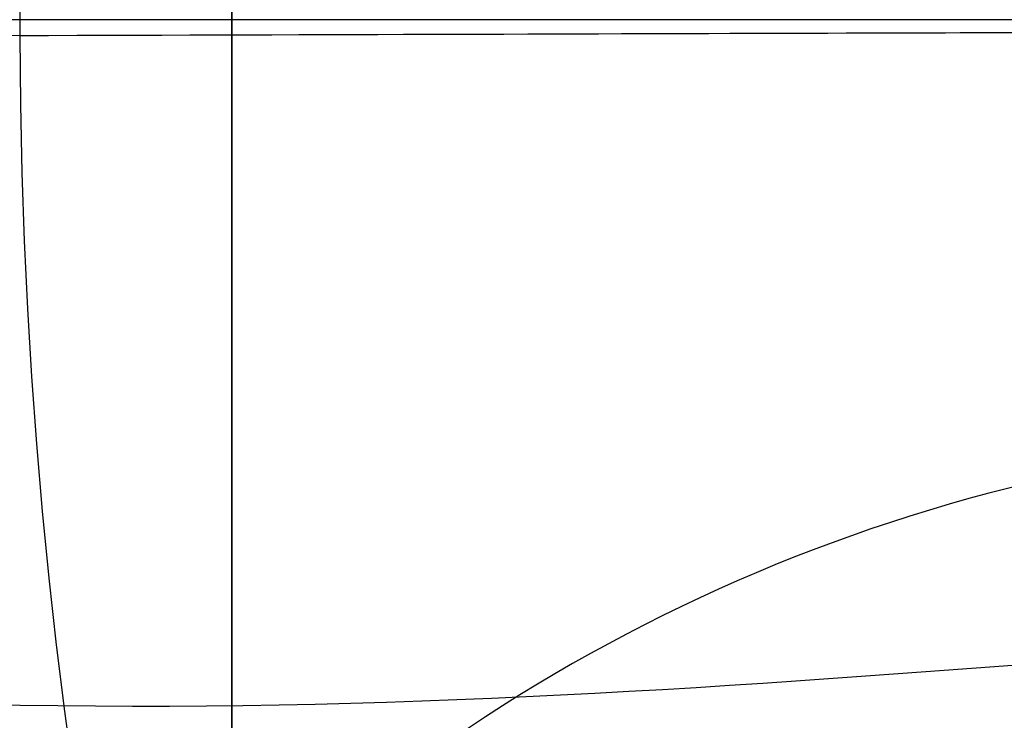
# Model space of a CAD drawing. Header units: millimetres. Extents: x -273 to 273, y -262 to 262.
# Tile 133 of 256: x -0.95 to -0.774, y -0.125 to 0. Entities that reach past the tile are written whole.
import ezdxf

# ---------------------------------------------------------------- set-up
doc = ezdxf.new("R2010")
doc.units = ezdxf.units.MM
doc.header["$MEASUREMENT"] = 0
doc.layers.add('Default', color=7, linetype='Continuous', true_color=0x000000)

# ---------------------------------------------------------------- blocks, each defined once
blk = doc.blocks.new('Block 01')
at = {"layer": 'Default', "color": 9, "true_color": 0xbfbfbf}
for points, knots in [([(-0.911993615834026, 1.174451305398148, 779.1962713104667), (-0.9119936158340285, 1.492886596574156, 768.9289814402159), (-0.9119936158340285, 1.820110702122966, 758.6619688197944), (-0.9119936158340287, 2.374785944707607, 741.7204278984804), (-0.9119936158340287, 2.597038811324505, 735.0457329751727), (-0.9119936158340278, 2.89189229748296, 726.3256905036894), (-0.9119936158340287, 2.961368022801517, 724.2802429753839), (-0.911993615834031, 3.16209042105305, 718.3958735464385), (-0.9119936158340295, 3.294091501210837, 714.5569755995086), (-0.911993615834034, 3.489170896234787, 708.9190809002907), (-0.911993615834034, 3.551600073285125, 707.1200660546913), (-0.9119936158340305, 3.76720525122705, 700.9210878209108), (-0.9119936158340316, 3.92115370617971, 696.5211448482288), (-0.9119936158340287, 4.162321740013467, 689.632839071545), (-0.9119936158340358, 4.249461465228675, 687.1444859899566), (-0.9119936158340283, 4.455211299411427, 681.2538729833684), (-0.9119936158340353, 4.57366242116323, 677.851601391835), (-0.911993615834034, 4.72692818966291, 673.3977936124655), (-0.9119936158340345, 4.762973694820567, 672.3463241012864), (-0.9119936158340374, 4.866620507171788, 669.3079617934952), (-0.9119936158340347, 4.93377514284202, 667.3210461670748), (-0.911993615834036, 5.031179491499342, 664.3960803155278), (-0.9119936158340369, 5.062193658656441, 663.4580676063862), (-0.9119936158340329, 5.1509889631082, 660.7487178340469), (-0.9119936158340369, 5.208084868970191, 658.9773482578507), (-0.9119936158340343, 5.290086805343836, 656.3701357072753), (-0.9119936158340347, 5.316063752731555, 655.5343420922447), (-0.9119936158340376, 5.39001494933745, 653.1208759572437), (-0.911993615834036, 5.437061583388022, 651.5431619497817), (-0.9119936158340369, 5.50368430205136, 649.221161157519), (-0.9119936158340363, 5.524639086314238, 648.4769338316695), (-0.9119936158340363, 5.583810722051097, 646.3279756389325), (-0.9119936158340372, 5.620856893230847, 644.923195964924), (-0.9119936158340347, 5.672188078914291, 642.855620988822), (-0.9119936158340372, 5.688155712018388, 642.1928921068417), (-0.9119936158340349, 5.732667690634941, 640.2788206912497), (-0.9119936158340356, 5.759800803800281, 639.0274248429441), (-0.9119936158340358, 5.795993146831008, 637.1852486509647), (-0.9119936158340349, 5.807029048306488, 636.5945367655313), (-0.9119936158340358, 5.845081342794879, 634.4308940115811), (-0.9119936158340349, 5.868228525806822, 632.8578354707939), (-0.9119936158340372, 5.895089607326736, 630.347309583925), (-0.9119936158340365, 5.902864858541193, 629.4099498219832), (-0.9119936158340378, 5.916953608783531, 626.7761057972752), (-0.9119936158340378, 5.917099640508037, 625.0794828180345), (-0.9119936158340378, 5.898611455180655, 622.612757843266), (-0.9119936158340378, 5.890164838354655, 621.842746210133), (-0.9119936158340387, 5.857404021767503, 619.6643214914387), (-0.9119936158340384, 5.825771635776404, 618.2558966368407), (-0.9119936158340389, 5.759504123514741, 616.2001587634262), (-0.9119936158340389, 5.735707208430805, 615.5526534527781), (-0.9119936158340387, 5.658376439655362, 613.7022987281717), (-0.9119936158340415, 5.596805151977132, 612.4996783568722), (-0.9119936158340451, 5.486780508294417, 610.7350559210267), (-0.9119936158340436, 5.448770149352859, 610.1725013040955), (-0.9119936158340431, 5.329822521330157, 608.5447912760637), (-0.9119936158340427, 5.240821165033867, 607.4801711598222), (-0.9119936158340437, 5.091999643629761, 605.9084780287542), (-0.9119936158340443, 5.041227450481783, 605.4005573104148), (-0.911993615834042, 4.884592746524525, 603.9117420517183), (-0.9119936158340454, 4.771454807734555, 602.9316276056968), (-0.911993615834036, 4.589513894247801, 601.4759070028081), (-0.9119936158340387, 4.527750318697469, 600.9993539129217), (-0.9119936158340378, 4.338534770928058, 599.5867161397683), (-0.9119936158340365, 4.205237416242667, 598.6514774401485), (-0.91199361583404, 3.996269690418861, 597.2554963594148), (-0.9119936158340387, 3.925547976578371, 596.7939139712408), (-0.9119936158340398, 3.709981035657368, 595.4152493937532), (-0.9119936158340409, 3.560957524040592, 594.4988948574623), (-0.911993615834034, 3.331312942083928, 593.1269882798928), (-0.9119936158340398, 3.253872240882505, 592.6708113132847), (-0.9119936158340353, 2.940996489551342, 590.8496583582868), (-0.9119936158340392, 2.69838485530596, 589.4860923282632), (-0.9119936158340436, 2.287010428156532, 587.2168322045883), (-0.911993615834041, 2.120698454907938, 586.3105700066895), (-0.9119936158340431, 1.619226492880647, 583.5938846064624), (-0.9119936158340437, 1.281285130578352, 581.7841854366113), (-0.9119936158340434, 0.7796433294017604, 579.0681718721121), (-0.9119936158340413, 0.6132270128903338, 578.1621333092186), (-0.9119936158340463, 0.1179122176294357, 575.4365306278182), (-0.9119936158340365, -0.2057423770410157, 573.6161620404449), (-0.9119936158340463, -0.6733937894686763, 570.8768504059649), (-0.9119936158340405, -0.8267712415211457, 569.9593601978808), (-0.911993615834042, -1.278800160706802, 567.1861831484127), (-0.9119936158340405, -1.56587443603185, 565.3286947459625), (-0.9119936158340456, -1.970381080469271, 562.525607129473), (-0.9119936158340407, -2.101686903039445, 561.5819373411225), (-0.9119936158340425, -2.485289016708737, 558.713283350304), (-0.9119936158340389, -2.72166445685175, 556.7861895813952), (-0.911993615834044, -3.046349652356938, 553.869712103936), (-0.9119936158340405, -3.150606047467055, 552.8820981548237), (-0.9119936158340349, -3.452441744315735, 549.8611813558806), (-0.9119936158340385, -3.63215064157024, 547.8260456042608), (-0.9119936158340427, -3.872576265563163, 544.7373753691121), (-0.9119936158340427, -3.948823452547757, 543.6850949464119), (-0.9119936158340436, -4.167429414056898, 540.4466592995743), (-0.911993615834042, -4.292664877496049, 538.2592411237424), (-0.911993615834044, -4.456377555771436, 534.9305893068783), (-0.911993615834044, -4.50767494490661, 533.790063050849), (-0.9119936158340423, -4.653769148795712, 530.2606409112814), (-0.9119936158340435, -4.734915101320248, 527.8710314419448), (-0.9119936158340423, -4.841270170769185, 524.2260686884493), (-0.9119936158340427, -4.874705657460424, 522.971050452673), (-0.9119936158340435, -4.954379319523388, 519.7506040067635), (-0.9119936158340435, -4.997178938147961, 517.785042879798), (-0.9119936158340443, -5.049892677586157, 515.140949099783), (-0.9119936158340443, -5.0629797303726, 514.4625377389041), (-0.9119936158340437, -5.101831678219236, 512.3911470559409), (-0.911993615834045, -5.12643570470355, 510.998124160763), (-0.9119936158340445, -5.16215651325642, 508.8901081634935), (-0.9119936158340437, -5.174006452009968, 508.1751452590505), (-0.9119936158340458, -5.209548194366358, 505.9926824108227), (-0.9119936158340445, -5.232582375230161, 504.5251555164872), (-0.9119936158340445, -5.266747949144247, 502.3048512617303), (-0.9119936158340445, -5.27821053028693, 501.5520923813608), (-0.9119936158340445, -5.31295063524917, 499.2555378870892), (-0.911993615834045, -5.335990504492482, 497.7117270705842), (-0.9119936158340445, -5.37083300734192, 495.3768162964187), (-0.9119936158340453, -5.382635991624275, 494.5857260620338), (-0.9119936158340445, -5.418711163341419, 492.1741849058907), (-0.9119936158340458, -5.443086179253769, 490.5537276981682), (-0.9119936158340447, -5.480473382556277, 488.1040194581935), (-0.9119936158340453, -5.493221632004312, 487.274771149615), (-0.9119936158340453, -5.532394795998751, 484.7494737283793), (-0.9119936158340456, -5.559188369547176, 483.05342551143), (-0.9119936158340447, -5.600623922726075, 480.4908564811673), (-0.9119936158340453, -5.61479925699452, 479.6243325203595), (-0.9119936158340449, -5.658458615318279, 476.9886369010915), (-0.9119936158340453, -5.68850820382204, 475.2194721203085), (-0.9119936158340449, -5.73513144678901, 472.5481081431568), (-0.9119936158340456, -5.751092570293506, 471.6459008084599), (-0.9119936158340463, -5.800251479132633, 468.9052952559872), (-0.9119936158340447, -5.834148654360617, 467.0669088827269), (-0.9119936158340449, -5.886734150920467, 464.2929469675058), (-0.9119936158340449, -5.904716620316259, 463.357359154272), (-0.9119936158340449, -5.960013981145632, 460.5194645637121), (-0.9119936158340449, -5.998104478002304, 458.617173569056), (-0.9119936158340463, -6.057061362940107, 455.7489439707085), (-0.9119936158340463, -6.07717757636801, 454.7829899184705), (-0.9119936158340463, -6.138878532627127, 451.8575620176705), (-0.9119936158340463, -6.181262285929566, 449.898106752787), (-0.911993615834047, -6.246633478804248, 446.9460749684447), (-0.911993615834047, -6.268872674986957, 445.9534809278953), (-0.9119936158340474, -6.336869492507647, 442.9524122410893), (-0.911993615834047, -6.383400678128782, 440.9439577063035), (-0.9119936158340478, -6.454861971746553, 437.9207263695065), (-0.9119936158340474, -6.479090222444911, 436.9059312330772), (-0.911993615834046, -6.552903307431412, 433.8432529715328), (-0.9119936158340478, -6.603190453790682, 431.7953901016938), (-0.9119936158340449, -6.680049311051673, 428.7157011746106), (-0.9119936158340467, -6.706009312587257, 427.6838573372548), (-0.9119936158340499, -6.811226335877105, 423.5326923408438), (-0.9119936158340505, -6.892049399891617, 420.4134216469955), (-0.9119936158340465, -7.029219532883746, 415.201948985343), (-0.9119936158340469, -7.084865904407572, 413.109724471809), (-0.9119936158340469, -7.225087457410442, 407.8749950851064), (-0.9119936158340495, -7.31016228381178, 404.7325100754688), (-0.9119936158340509, -7.424022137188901, 400.5442496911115), (-0.9119936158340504, -7.45249207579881, 399.498454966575), (-0.911993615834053, -7.537785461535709, 396.3675184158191), (-0.9119936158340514, -7.594668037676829, 394.282382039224), (-0.9119936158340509, -7.679757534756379, 391.1591057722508), (-0.9119936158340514, -7.708021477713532, 390.1209634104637), (-0.9119936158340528, -7.792382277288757, 387.0181774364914), (-0.911993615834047, -7.848367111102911, 384.9535345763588), (-0.9119936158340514, -7.931702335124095, 381.863418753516), (-0.9119936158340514, -7.959282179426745, 380.8379478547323), (-0.9119936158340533, -8.041306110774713, 377.7776060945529), (-0.9119936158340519, -8.09547247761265, 375.7427316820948), (-0.9119936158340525, -8.175690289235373, 372.6993076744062), (-0.9119936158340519, -8.202142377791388, 371.6907642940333), (-0.9119936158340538, -8.280530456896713, 368.684871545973), (-0.9119936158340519, -8.332026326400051, 366.687514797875), (-0.9119936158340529, -8.407865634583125, 363.7020254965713), (-0.9119936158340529, -8.432780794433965, 362.7139027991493), (-0.9119936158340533, -8.506338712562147, 359.7721749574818), (-0.9119936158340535, -8.55438076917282, 357.818559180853), (-0.9119936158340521, -8.624683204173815, 354.8999586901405), (-0.9119936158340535, -8.647686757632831, 353.934986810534), (-0.9119936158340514, -8.71532425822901, 351.0648503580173), (-0.9119936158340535, -8.759197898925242, 349.1596726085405), (-0.9119936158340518, -8.822908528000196, 346.3146257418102), (-0.9119936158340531, -8.843660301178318, 345.3747715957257), (-0.9119936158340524, -8.904390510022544, 342.5813629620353), (-0.9119936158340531, -8.943449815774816, 340.7277936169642), (-0.9119936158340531, -8.999617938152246, 337.960675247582), (-0.9119936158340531, -9.017812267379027, 337.0471422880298), (-0.9119936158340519, -9.070750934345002, 334.3333070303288), (-0.9119936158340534, -9.104418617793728, 332.5329892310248), (-0.9119936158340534, -9.152198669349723, 329.845883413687), (-0.9119936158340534, -9.167564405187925, 328.9591113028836), (-0.911993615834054, -9.211929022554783, 326.325403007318), (-0.911993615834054, -9.23969635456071, 324.5784518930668), (-0.9119936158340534, -9.278348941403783, 321.9711505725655), (-0.911993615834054, -9.290649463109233, 321.1108146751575), (-0.9119936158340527, -9.327343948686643, 318.4400776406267), (-0.9119936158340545, -9.350094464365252, 316.6296610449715), (-0.9119936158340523, -9.381135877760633, 313.871227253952), (-0.9119936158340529, -9.3911516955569, 312.9232220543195), (-0.9119936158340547, -9.41882697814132, 310.1099665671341), (-0.9119936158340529, -9.43450674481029, 308.2447043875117), (-0.9119936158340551, -9.453489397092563, 305.4614127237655), (-0.9119936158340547, -9.459033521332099, 304.54339014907), (-0.9119936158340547, -9.47792991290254, 300.9241268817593), (-0.9119936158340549, -9.485526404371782, 298.2228741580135), (-0.9119936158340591, -9.485971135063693, 293.759259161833), (-0.9119936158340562, -9.483026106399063, 291.996885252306), (-0.9119936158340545, -9.467556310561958, 287.6355809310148), (-0.9119936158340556, -9.45113783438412, 285.0366709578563), (-0.9119936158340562, -9.419143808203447, 281.5809323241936), (-0.9119936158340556, -9.410381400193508, 280.7240323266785), (-0.9119936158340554, -9.38169210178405, 278.1640177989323), (-0.9119936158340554, -9.35928399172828, 276.4609332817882), (-0.911993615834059, -9.320665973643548, 273.9107090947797), (-0.911993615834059, -9.307000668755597, 273.0635295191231), (-0.9119936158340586, -9.249186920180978, 269.6869061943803), (-0.9119936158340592, -9.19837710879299, 267.1575781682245), (-0.911993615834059, -9.062686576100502, 261.2722222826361), (-0.9119936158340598, -8.972087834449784, 257.9163246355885), (-0.9119936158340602, -8.868600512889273, 254.560815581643)], [-6.020184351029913e-12, -6.020184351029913e-12, -6.020184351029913e-12, -6.020184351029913e-12, 3.08170400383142, 3.08170400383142, 5.08524526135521, 5.08524526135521, 5.69923974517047, 5.69923974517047, 6.85160038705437, 6.85160038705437, 7.3916335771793, 7.3916335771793, 8.71243000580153, 8.71243000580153, 9.45939210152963, 9.45939210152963, 10.4806821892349, 10.4806821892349, 10.7963020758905, 10.7963020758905, 11.3927003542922, 11.3927003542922, 11.6742468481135, 11.6742468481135, 12.2059061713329, 12.2059061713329, 12.4567482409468, 12.4567482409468, 12.93023201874, 12.93023201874, 13.1535642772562, 13.1535642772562, 13.5750877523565, 13.5750877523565, 13.773930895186, 13.773930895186, 14.149361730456, 14.149361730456, 14.3265626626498, 14.3265626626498, 14.7983853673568, 14.7983853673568, 15.0794893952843, 15.0794893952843, 15.5881990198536, 15.5881990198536, 15.8190554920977, 15.8190554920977, 16.2413119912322, 16.2413119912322, 16.4354902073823, 16.4354902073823, 16.796292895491, 16.796292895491, 16.96521467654, 16.96521467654, 17.2852354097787, 17.2852354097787, 17.4381472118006, 17.4381472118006, 17.7337000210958, 17.7337000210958, 17.8776726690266, 17.8776726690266, 18.16074032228, 18.16074032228, 18.3006917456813, 18.3006917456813, 18.5789765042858, 18.5789765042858, 18.7176962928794, 18.7176962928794, 19.1329906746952, 19.1329906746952, 19.4093411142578, 19.4093411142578, 19.9616329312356, 19.9616329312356, 20.2380520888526, 20.2380520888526, 20.792946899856, 20.792946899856, 21.0721711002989, 21.0721711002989, 21.6364000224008, 21.6364000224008, 21.922445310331, 21.922445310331, 22.5053417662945, 22.5053417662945, 22.8035072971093, 22.8035072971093, 23.4168527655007, 23.4168527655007, 23.7335784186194, 23.7335784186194, 24.3912364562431, 24.3912364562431, 24.7339018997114, 24.7339018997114, 25.4514382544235, 25.4514382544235, 25.8281694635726, 25.8281694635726, 26.4180755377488, 26.4180755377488, 26.6216616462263, 26.6216616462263, 27.0396714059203, 27.0396714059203, 27.2542036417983, 27.2542036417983, 27.6945345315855, 27.6945345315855, 27.920393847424, 27.920393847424, 28.3835927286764, 28.3835927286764, 28.6209453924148, 28.6209453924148, 29.1071309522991, 29.1071309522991, 29.3559295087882, 29.3559295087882, 29.864793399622, 29.864793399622, 30.1247769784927, 30.1247769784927, 30.655584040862, 30.655584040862, 30.9262783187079, 30.9262783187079, 31.4778662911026, 31.4778662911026, 31.7585832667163, 31.7585832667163, 32.3293622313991, 32.3293622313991, 32.6191999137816, 32.6191999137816, 33.2071516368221, 33.2071516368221, 33.5049937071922, 33.5049937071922, 34.1076709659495, 34.1076709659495, 34.4121864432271, 34.4121864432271, 35.0267123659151, 35.0267123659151, 35.3363552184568, 35.3363552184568, 36.2724298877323, 36.2724298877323, 36.900309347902, 36.900309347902, 37.8433918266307, 37.8433918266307, 38.1572452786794, 38.1572452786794, 38.7830188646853, 38.7830188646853, 39.0945781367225, 39.0945781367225, 39.714203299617, 39.714203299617, 40.0219593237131, 40.0219593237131, 40.6326472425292, 40.6326472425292, 40.9353202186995, 40.9353202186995, 41.5347405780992, 41.5347405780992, 41.8312800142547, 41.8312800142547, 42.4175612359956, 42.4175612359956, 42.7071460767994, 42.7071460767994, 43.2788755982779, 43.2788755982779, 43.5609143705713, 43.5609143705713, 44.1171389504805, 44.1171389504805, 44.3912699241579, 44.3912699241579, 44.9314959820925, 44.9314959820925, 45.1975873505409, 45.1975873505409, 45.7217813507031, 45.7217813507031, 45.9799314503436, 45.9799314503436, 46.5231515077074, 46.5231515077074, 46.8075988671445, 46.8075988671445, 47.3672605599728, 47.3672605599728, 47.6427061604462, 47.6427061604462, 48.4531911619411, 48.4531911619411, 48.9819806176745, 48.9819806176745, 49.7617874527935, 49.7617874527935, 50.0189120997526, 50.0189120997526, 50.5299642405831, 50.5299642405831, 50.7841930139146, 50.7841930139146, 51.5432672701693, 51.5432672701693, 52.55056123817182, 52.55056123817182, 52.55056123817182, 52.55056123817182]), ([(-0.9119936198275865, -10.69344714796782, 254.5606253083), (-0.9119936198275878, -10.79714341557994, 257.9283351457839), (-0.9119936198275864, -10.88765990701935, 261.2872350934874), (-0.9119936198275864, -11.02321941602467, 267.1788808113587), (-0.9119936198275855, -11.0739769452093, 269.7114916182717), (-0.9119936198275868, -11.13171019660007, 273.0925060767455), (-0.9119936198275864, -11.1453545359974, 273.9407974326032), (-0.9119936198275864, -11.1839068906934, 276.4943772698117), (-0.9119936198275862, -11.20626750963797, 278.1997026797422), (-0.9119936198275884, -11.23488052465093, 280.7630777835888), (-0.9119936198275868, -11.24361657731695, 281.6211020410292), (-0.911993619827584, -11.27550100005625, 285.08134707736), (-0.9119936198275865, -11.29183002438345, 287.6836209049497), (-0.9119936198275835, -11.30714070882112, 292.0504794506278), (-0.9119936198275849, -11.31001908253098, 293.8150580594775), (-0.9119936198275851, -11.30940136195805, 298.284077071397), (-0.9119936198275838, -11.30169710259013, 300.988502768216), (-0.9119936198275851, -11.28265450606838, 304.6119072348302), (-0.9119936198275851, -11.2770733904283, 305.5309366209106), (-0.9119936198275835, -11.25797904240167, 308.3171719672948), (-0.9119936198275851, -11.2422246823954, 310.1843537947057), (-0.9119936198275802, -11.21443779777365, 313.0004217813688), (-0.9119936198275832, -11.20438484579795, 313.9493355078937), (-0.911993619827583, -11.17323664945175, 316.7103259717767), (-0.9119936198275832, -11.15041710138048, 318.5223755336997), (-0.91199361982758, -11.11362242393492, 321.1954626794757), (-0.9119936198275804, -11.10129013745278, 322.0565303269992), (-0.9119936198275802, -11.06254327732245, 324.6659481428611), (-0.9119936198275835, -11.03471432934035, 326.4142704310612), (-0.9119936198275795, -10.9902592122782, 329.0499768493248), (-0.9119936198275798, -10.97486383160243, 329.9373877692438), (-0.9119936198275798, -10.92699652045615, 332.6263267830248), (-0.9119936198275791, -10.89327238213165, 334.4278260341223), (-0.9119936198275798, -10.84025158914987, 337.143374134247), (-0.9119936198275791, -10.8220305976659, 338.0574496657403), (-0.9119936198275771, -10.76578470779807, 340.8261098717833), (-0.9119936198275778, -10.7266756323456, 342.6806664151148), (-0.9119936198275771, -10.66587379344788, 345.4754967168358), (-0.9119936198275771, -10.64509901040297, 346.415795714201), (-0.911993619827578, -10.5813220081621, 349.2620896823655), (-0.9119936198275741, -10.5374064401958, 351.1680585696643), (-0.911993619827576, -10.4697094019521, 354.0393232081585), (-0.9119936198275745, -10.44668698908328, 355.004641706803), (-0.9119936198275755, -10.37633097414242, 357.9241935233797), (-0.9119936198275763, -10.32825567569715, 359.878403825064), (-0.9119936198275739, -10.2546514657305, 362.8209655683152), (-0.9119936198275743, -10.22972195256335, 363.8093364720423), (-0.9119936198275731, -10.15384284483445, 366.795480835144), (-0.9119936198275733, -10.10232300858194, 368.7932350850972), (-0.9119936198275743, -10.02390268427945, 371.7996665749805), (-0.9119936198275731, -9.99744099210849, 372.8083594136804), (-0.9119936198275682, -9.917197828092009, 375.8521409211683), (-0.9119936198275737, -9.863017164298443, 377.8872146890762), (-0.9119936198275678, -9.780975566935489, 380.9477978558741), (-0.9119936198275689, -9.7533910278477, 381.973318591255), (-0.9119936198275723, -9.670045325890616, 385.0634911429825), (-0.9119936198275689, -9.614056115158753, 387.1281326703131), (-0.9119936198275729, -9.529692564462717, 390.2308581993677), (-0.9119936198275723, -9.501428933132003, 391.268949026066), (-0.9119936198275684, -9.416344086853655, 394.3919751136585), (-0.9119936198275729, -9.35946719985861, 396.4769048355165), (-0.9119936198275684, -9.274186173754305, 399.6074711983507), (-0.9119936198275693, -9.245721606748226, 400.6531100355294), (-0.9119936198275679, -9.131890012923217, 404.8405512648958), (-0.9119936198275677, -9.046841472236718, 407.982351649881), (-0.9119936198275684, -8.906674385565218, 413.2157407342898), (-0.9119936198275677, -8.851054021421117, 415.30732240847), (-0.9119936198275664, -8.713958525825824, 420.5169339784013), (-0.9119936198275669, -8.63318559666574, 423.6349784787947), (-0.9119936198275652, -8.528039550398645, 427.7844265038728), (-0.9119936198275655, -8.502098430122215, 428.8158007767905), (-0.9119936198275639, -8.425298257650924, 431.8940095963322), (-0.9119936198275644, -8.37505134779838, 433.9408569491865), (-0.9119936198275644, -8.301299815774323, 437.0019716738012), (-0.9119936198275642, -8.277092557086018, 438.0162253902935), (-0.9119936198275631, -8.205695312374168, 441.037780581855), (-0.9119936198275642, -8.159207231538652, 443.0450969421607), (-0.9119936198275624, -8.091275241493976, 446.0444301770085), (-0.9119936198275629, -8.06905782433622, 447.0364320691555), (-0.9119936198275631, -8.003752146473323, 449.9866556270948), (-0.9119936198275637, -7.961411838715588, 451.9448929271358), (-0.9119936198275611, -7.899775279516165, 454.8684785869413), (-0.9119936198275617, -7.879680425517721, 455.8338118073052), (-0.9119936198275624, -7.82078698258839, 458.7001687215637), (-0.9119936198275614, -7.782737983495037, 460.6012077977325), (-0.9119936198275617, -7.727501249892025, 463.4372237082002), (-0.9119936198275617, -7.709538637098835, 464.3721861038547), (-0.9119936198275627, -7.657011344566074, 467.1442856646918), (-0.9119936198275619, -7.623151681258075, 468.9814372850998), (-0.9119936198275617, -7.574046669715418, 471.720206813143), (-0.9119936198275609, -7.558102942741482, 472.621811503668), (-0.9119936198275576, -7.511529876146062, 475.2914091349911), (-0.9119936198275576, -7.481512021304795, 477.0594152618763), (-0.9119936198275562, -7.437897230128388, 479.6934092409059), (-0.9119936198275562, -7.423735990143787, 480.5593852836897), (-0.9119936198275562, -7.38234012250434, 483.1203846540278), (-0.9119936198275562, -7.355570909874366, 484.8154198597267), (-0.9119936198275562, -7.316430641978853, 487.339258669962), (-0.9119936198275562, -7.30369241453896, 488.1680517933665), (-0.9119936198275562, -7.266332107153, 490.61650719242), (-0.9119936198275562, -7.241972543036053, 492.2361802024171), (-0.9119936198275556, -7.205916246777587, 494.6466359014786), (-0.9119936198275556, -7.194118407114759, 495.4374092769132), (-0.9119936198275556, -7.159287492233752, 497.7715281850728), (-0.9119936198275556, -7.136252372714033, 499.314883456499), (-0.9119936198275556, -7.101514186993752, 501.6108817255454), (-0.9119936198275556, -7.09005080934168, 502.3635167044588), (-0.9119936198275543, -7.055878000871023, 504.5836623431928), (-0.9119936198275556, -7.03283520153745, 506.051181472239), (-0.9119936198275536, -6.9972738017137, 508.233802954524), (-0.9119936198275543, -6.985415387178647, 508.948899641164), (-0.9119936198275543, -6.94966259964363, 511.057593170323), (-0.9119936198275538, -6.925031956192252, 512.4511958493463), (-0.9119936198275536, -6.886130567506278, 514.5236764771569), (-0.9119936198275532, -6.873024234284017, 515.2025541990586), (-0.9119936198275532, -6.820216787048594, 517.8491906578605), (-0.9119936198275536, -6.777329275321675, 519.8169500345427), (-0.9119936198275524, -6.697465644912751, 523.041934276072), (-0.9119936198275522, -6.663936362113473, 524.2991944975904), (-0.9119936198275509, -6.557220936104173, 527.952779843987), (-0.9119936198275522, -6.475758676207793, 530.3489995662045), (-0.9119936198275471, -6.329050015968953, 533.8897178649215), (-0.91199361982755, -6.277506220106, 535.0345953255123), (-0.9119936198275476, -6.112920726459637, 538.3778614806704), (-0.9119936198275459, -5.986969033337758, 540.5757351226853), (-0.9119936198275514, -5.767068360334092, 543.8308184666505), (-0.9119936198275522, -5.690333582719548, 544.8890368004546), (-0.9119936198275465, -5.448288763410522, 547.9963192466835), (-0.911993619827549, -5.267332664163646, 550.0442322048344), (-0.9119936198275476, -4.963385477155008, 553.084622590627), (-0.9119936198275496, -4.858379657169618, 554.0788206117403), (-0.9119936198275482, -4.53135910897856, 557.0148478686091), (-0.9119936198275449, -4.293297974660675, 558.9548731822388), (-0.911993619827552, -3.907027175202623, 561.8424585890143), (-0.9119936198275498, -3.77483519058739, 562.7921832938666), (-0.9119936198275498, -3.367765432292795, 565.6121711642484), (-0.9119936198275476, -3.07897641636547, 567.480318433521), (-0.9119936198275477, -2.624445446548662, 570.2682789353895), (-0.9119936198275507, -2.470316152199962, 571.1901005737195), (-0.911993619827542, -2.00075193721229, 573.9401837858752), (-0.911993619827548, -1.67597796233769, 575.7666697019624), (-0.9119936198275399, -1.179286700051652, 578.4996315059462), (-0.9119936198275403, -1.012573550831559, 579.40723380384), (-0.9119936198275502, -0.510605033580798, 582.124926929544), (-0.9119936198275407, -0.1727233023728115, 583.9343087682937), (-0.9119936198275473, 0.328219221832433, 586.6482110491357), (-0.9119936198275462, 0.4941448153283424, 587.5524143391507), (-0.9119936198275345, 0.9041237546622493, 589.8141534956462), (-0.9119936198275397, 1.1457020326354, 591.1720323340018), (-0.9119936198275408, 1.457050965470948, 592.9845304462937), (-0.911993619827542, 1.534033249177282, 593.4380696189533), (-0.9119936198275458, 1.762130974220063, 594.8009451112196), (-0.9119936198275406, 1.91006259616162, 595.7107294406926), (-0.9119936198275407, 2.123914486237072, 597.078701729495), (-0.9119936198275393, 2.194011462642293, 597.5363046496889), (-0.9119936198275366, 2.400956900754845, 598.9190990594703), (-0.911993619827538, 2.532883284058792, 599.8449380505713), (-0.9119936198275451, 2.720048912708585, 601.2426902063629), (-0.9119936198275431, 2.781097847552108, 601.7138780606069), (-0.9119936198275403, 2.960841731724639, 603.152496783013), (-0.9119936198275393, 3.072569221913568, 604.1207356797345), (-0.9119936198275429, 3.22722048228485, 605.5913142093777), (-0.9119936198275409, 3.277337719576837, 606.0929030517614), (-0.9119936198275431, 3.424258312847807, 607.6452160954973), (-0.9119936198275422, 3.512121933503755, 608.696786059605), (-0.9119936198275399, 3.629582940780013, 610.3050597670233), (-0.9119936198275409, 3.667132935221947, 610.8611314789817), (-0.9119936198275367, 3.775901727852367, 612.6066660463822), (-0.91199361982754, 3.83678761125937, 613.7968475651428), (-0.91199361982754, 3.913304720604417, 615.6291731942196), (-0.9119936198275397, 3.936868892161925, 616.270898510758), (-0.9119936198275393, 4.002546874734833, 618.3101884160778), (-0.9119936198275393, 4.033903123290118, 619.7082271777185), (-0.9119936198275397, 4.066393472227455, 621.8719269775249), (-0.9119936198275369, 4.074773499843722, 622.6373859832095), (-0.9119936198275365, 4.093119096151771, 625.0915199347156), (-0.9119936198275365, 4.092941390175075, 626.780412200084), (-0.9119936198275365, 4.078874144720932, 629.4034854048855), (-0.9119936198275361, 4.071113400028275, 630.3376202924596), (-0.91199361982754, 4.044303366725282, 632.8406680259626), (-0.9119936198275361, 4.021200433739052, 634.4095974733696), (-0.9119936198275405, 3.983222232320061, 636.5680034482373), (-0.9119936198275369, 3.972204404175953, 637.1574952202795), (-0.9119936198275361, 3.936065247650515, 638.9962595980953), (-0.9119936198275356, 3.908969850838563, 640.2455222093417), (-0.9119936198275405, 3.86451680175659, 642.1565724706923), (-0.9119936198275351, 3.84856780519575, 642.8183735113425), (-0.9119936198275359, 3.797289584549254, 644.8833772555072), (-0.9119936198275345, 3.76027890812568, 646.2865621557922), (-0.9119936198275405, 3.701160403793, 648.4332767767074), (-0.9119936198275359, 3.680221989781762, 649.176822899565), (-0.9119936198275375, 3.6136446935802, 651.4969561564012), (-0.9119936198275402, 3.566627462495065, 653.0735231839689), (-0.9119936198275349, 3.492719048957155, 655.4853891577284), (-0.9119936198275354, 3.466754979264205, 656.3207039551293), (-0.9119936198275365, 3.384787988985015, 658.9266221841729), (-0.9119936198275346, 3.327714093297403, 660.6972073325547), (-0.9119936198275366, 3.238950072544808, 663.4054753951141), (-0.9119936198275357, 3.207945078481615, 664.3431710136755), (-0.9119936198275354, 3.110564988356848, 667.2672971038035), (-0.91199361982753, 3.043425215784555, 669.2537140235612), (-0.9119936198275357, 2.939799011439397, 672.2914011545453), (-0.9119936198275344, 2.903759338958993, 673.3426791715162), (-0.9119936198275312, 2.750511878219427, 677.7958750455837), (-0.9119936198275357, 2.632072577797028, 681.1977745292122), (-0.9119936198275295, 2.426338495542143, 687.0879073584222), (-0.9119936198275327, 2.339202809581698, 689.5761404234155), (-0.9119936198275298, 2.098041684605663, 696.464250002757), (-0.9119936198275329, 1.94409563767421, 700.8641419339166), (-0.911993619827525, 1.728492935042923, 707.063084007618), (-0.9119936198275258, 1.666064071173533, 708.8621007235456), (-0.9119936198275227, 1.47098486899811, 714.5000263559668), (-0.911993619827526, 1.338983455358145, 718.3389621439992), (-0.9119936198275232, 1.13826018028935, 724.2234005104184), (-0.9119936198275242, 1.068784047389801, 726.2688755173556), (-0.9119936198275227, 0.7739292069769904, 734.9890185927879), (-0.911993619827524, 0.5516751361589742, 741.6637981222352), (-0.911993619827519, -0.003000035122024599, 758.6054230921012), (-0.9119936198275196, -0.3302233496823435, 768.8724418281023), (-0.9119936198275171, -0.6486585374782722, 779.1397283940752)], [-0.0002823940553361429, -0.0002823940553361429, -0.0002823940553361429, -0.0002823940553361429, 1.007598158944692, 1.007598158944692, 1.767417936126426, 1.767417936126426, 2.021900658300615, 2.021900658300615, 2.533466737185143, 2.533466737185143, 2.790850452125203, 2.790850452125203, 3.571437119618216, 3.571437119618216, 4.100742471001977, 4.100742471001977, 4.911976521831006, 4.911976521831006, 5.187661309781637, 5.187661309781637, 5.747781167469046, 5.747781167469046, 6.032446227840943, 6.032446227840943, 6.576060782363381, 6.576060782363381, 6.834389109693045, 6.834389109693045, 7.3589185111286, 7.3589185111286, 7.625166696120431, 7.625166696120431, 8.165684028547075, 8.165684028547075, 8.439949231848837, 8.439949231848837, 8.996419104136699, 8.996419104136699, 9.278568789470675, 9.278568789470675, 9.85049645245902, 9.85049645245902, 10.14016841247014, 10.14016841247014, 10.72659980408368, 10.72659980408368, 11.02320219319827, 11.02320219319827, 11.62272402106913, 11.62272402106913, 11.92543540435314, 11.92543540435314, 12.53617525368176, 12.53617525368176, 12.84394466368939, 12.84394466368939, 13.46357111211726, 13.46357111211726, 13.77511809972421, 13.77511809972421, 14.40084079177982, 14.40084079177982, 14.71465538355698, 14.71465538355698, 15.6575657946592, 15.6575657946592, 16.28528300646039, 16.28528300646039, 17.22104704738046, 17.22104704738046, 17.53057087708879, 17.53057087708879, 18.14483891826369, 18.14483891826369, 18.44921684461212, 18.44921684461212, 19.05160446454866, 19.05160446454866, 19.3492957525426, 19.3492957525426, 19.93693677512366, 19.93693677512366, 20.22661591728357, 20.22661591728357, 20.7970744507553, 20.7970744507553, 21.07763104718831, 21.07763104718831, 21.62890135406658, 21.62890135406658, 21.89944005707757, 21.89944005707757, 22.42994646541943, 22.42994646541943, 22.68978694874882, 22.68978694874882, 23.1983838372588, 23.1983838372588, 23.44706082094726, 23.44706082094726, 23.93303276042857, 23.93303276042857, 24.17029613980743, 24.17029613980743, 24.63335830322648, 24.63335830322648, 24.85917344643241, 24.85917344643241, 25.29947243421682, 25.29947243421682, 25.5140207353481, 25.5140207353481, 25.93213602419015, 25.93213602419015, 26.13581588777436, 26.13581588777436, 26.72619253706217, 26.72619253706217, 27.10341689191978, 27.10341689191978, 27.82244262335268, 27.82244262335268, 28.16609277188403, 28.16609277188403, 28.82613486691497, 28.82613486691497, 29.14421731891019, 29.14421731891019, 29.76049321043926, 29.76049321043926, 30.06017258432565, 30.06017258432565, 30.6460498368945, 30.6460498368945, 30.9334946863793, 30.9334946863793, 31.50019215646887, 31.50019215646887, 31.78042109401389, 31.78042109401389, 32.33673553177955, 32.33673553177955, 32.61351503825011, 32.61351503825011, 33.16572399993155, 33.16572399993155, 33.44158682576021, 33.44158682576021, 33.85554507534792, 33.85554507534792, 33.99364604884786, 33.99364604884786, 34.27039577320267, 34.27039577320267, 34.40941817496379, 34.40941817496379, 34.69030305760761, 34.69030305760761, 34.83302975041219, 34.83302975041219, 35.12584033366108, 35.12584033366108, 35.27728872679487, 35.27728872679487, 35.59430765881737, 35.59430765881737, 35.76173672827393, 35.76173672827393, 36.11968250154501, 36.11968250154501, 36.312533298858, 36.312533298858, 36.73240368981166, 36.73240368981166, 36.96221667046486, 36.96221667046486, 37.46914895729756, 37.46914895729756, 37.74951534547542, 37.74951534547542, 38.22039360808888, 38.22039360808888, 38.39731845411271, 38.39731845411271, 38.77226685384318, 38.77226685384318, 38.97090138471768, 38.97090138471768, 39.39206680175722, 39.39206680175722, 39.61524732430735, 39.61524732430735, 40.08847636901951, 40.08847636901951, 40.33921328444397, 40.33921328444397, 40.87070134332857, 40.87070134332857, 41.1521797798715, 41.1521797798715, 41.74847229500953, 41.74847229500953, 42.06405277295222, 42.06405277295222, 43.08526861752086, 43.08526861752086, 43.83221065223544, 43.83221065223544, 45.15300331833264, 45.15300331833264, 45.6930388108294, 45.6930388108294, 46.84540973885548, 46.84540973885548, 47.45941053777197, 47.45941053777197, 49.46296582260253, 49.46296582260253, 52.54465106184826, 52.54465106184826, 52.54465106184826, 52.54465106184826])]:
    blk.add_open_spline(points, degree=3, knots=knots, dxfattribs=at)
blk.add_open_spline([(-0.6999999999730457, 0.07479145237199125, 585.76007962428), (-0.7785398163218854, 0.07479145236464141, 585.7600796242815), (-0.9347173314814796, 0.1389896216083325, 585.7482296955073), (-1.000000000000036, 0.2925726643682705, 585.7198807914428), (-1.00000000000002, 0.3698077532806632, 585.7056244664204)], degree=3, dxfattribs=at)

msp = doc.modelspace()

# ---------------------------------------------------------------- linework, layer by layer
at = {"layer": 'Default', "color": 9, "true_color": 0xbfbfbf}
msp.add_line((-0.7499965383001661, -0.002278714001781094, -59.16787610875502), (-2.499988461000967, -0.007595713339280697, -59.16787610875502), dxfattribs=at)
for centre, radius in [((2.48689957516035e-13, 4.67546815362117e-14, -579.6680000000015), 16), ((1.76744971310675e-13, 1.17676755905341e-15, -67.067876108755), 3.5), ((1.502247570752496e-14, 1.572370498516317e-15, -65.41749310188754), 3.5), ((1.766383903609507e-13, 3.113232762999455e-15, -62.66787610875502), 3), ((1.76717114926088e-13, 1.682889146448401e-15, -65.91787610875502), 2.625), ((2.48689957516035e-13, 4.217312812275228e-14, -582.5224783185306), 2.552031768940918), ((2.581645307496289e-14, 3.38909400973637e-15, -61.26787610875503), 2.4585), ((2.486899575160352e-13, 4.553261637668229e-14, -580.4293920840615), 2), ((2.77542757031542e-13, 3.047517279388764e-14, -558.4680000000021), 1.85), ((1.767849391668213e-13, 4.505931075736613e-16, -68.71787610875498), 1.25), ((1.768200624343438e-13, -1.875601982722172e-16, -70.16787610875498), 1.05), ((2.761611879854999e-13, 3.545958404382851e-14, -555.668000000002), 0.9999999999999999)]:
    msp.add_circle(centre, radius, dxfattribs=at)
for centre, radius, start, end in [((-3.8628076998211e-14, 1.277357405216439e-14, -22), 100.85, 0.002522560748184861, 270), ((3.505158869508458e-14, 1.727075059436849e-14, -44), 100.0500000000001, 0.002522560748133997, 180.0000000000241), ((-3.8628076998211e-14, 1.277357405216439e-14, -22), 100.05, 0.00252256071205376, 270), ((2.486899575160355e-13, 4.64253806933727e-14, -579.1680000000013), 15.99999999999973, 89.99999999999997, 269.9999999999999), ((2.486899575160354e-13, 4.376084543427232e-14, -580.1680000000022), 16, 89.99999999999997, 269.9999999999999), ((2.486899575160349e-13, 7.307073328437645e-14, -578.6680000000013), 15.49999999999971, 89.99999999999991, 269.9999999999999), ((2.486899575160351e-13, 9.12188706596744e-15, -603.1680000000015), 7.499999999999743, 89.99999999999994, 269.9999999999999), ((2.486899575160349e-13, 4.598129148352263e-14, -580.1680000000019), 7.500000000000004, 89.99999999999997, 269.9999999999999), ((2.48689957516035e-13, 7.789619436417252e-15, -603.668000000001), 6.999999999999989, 89.9999999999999, 269.9999999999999), ((2.486899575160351e-13, 7.789619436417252e-15, -603.6680000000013), 4.458500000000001, 89.99999999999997, 269.9999999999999), ((2.488564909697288e-13, 1.265031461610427e-14, -583.6680000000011), 4.45849999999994, 89.9999999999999, 262.0775736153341), ((2.448644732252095e-14, 7.79312288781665e-15, -62.8678761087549), 4.449999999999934, 59.47667614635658, 239.4766761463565), ((2.185933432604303e-14, -9.758911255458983e-15, -59.66787610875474), 4.450000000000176, 59.47667614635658, 239.4766761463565), ((2.410389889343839e-14, 7.796626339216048e-15, -62.8678761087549), 4.449999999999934, 239.4766761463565, 59.47667614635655), ((2.080400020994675e-14, -9.18803421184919e-15, -59.66787610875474), 4.450000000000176, 239.4766761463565, 59.47667614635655), ((1.76525766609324e-13, 1.571503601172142e-15, -66.16787610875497), 3.5, 0.1740811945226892, 180.1740811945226), ((1.69864122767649e-14, 5.064422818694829e-14, -64.66711009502), 3.499999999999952, 89.99999999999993, 180.0000000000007), ((1.789678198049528e-13, 4.439868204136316e-15, -59.66787610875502), 3.000000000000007, 0.1740811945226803, 180.1740811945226), ((1.765272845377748e-13, 1.573240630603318e-15, -65.66787610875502), 3, 0.1740811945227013, 180.1740811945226), ((2.142905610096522e-14, 2.873867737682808e-15, -62.86787610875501), 2.999765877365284, 329.4766761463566, 149.4766761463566), ((2.997251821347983e-14, 4.076401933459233e-15, -59.66787610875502), 2.999765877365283, 329.4766761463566, 149.4766761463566), ((1.765241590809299e-13, 2.016457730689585e-15, -65.66787610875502), 2.625, 0.1740811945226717, 180.1740811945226), ((1.765255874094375e-13, 2.015592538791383e-15, -66.16787610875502), 2.625, 0.1740811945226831, 180.1740811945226), ((1.771915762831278e-13, 4.656708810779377e-15, -59.16787610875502), 2.500000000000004, 0.1740811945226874, 180.1740811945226), ((2.197891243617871e-14, 2.744134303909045e-15, -62.55537610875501), 2.458500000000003, 329.4766761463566, 149.4766761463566), ((2.974346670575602e-14, 3.422327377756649e-15, -59.98037610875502), 2.458500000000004, 329.4766761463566, 149.4766761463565), ((2.48689957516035e-13, 4.298368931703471e-14, -582.190784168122), 2.000000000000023, 89.99999999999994, 269.9999999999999), ((2.486899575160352e-13, 4.764662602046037e-14, -578.668000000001), 2, 89.99999999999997, 269.9999999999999), ((2.781716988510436e-13, 2.665430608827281e-14, -560.768000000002), 1.850000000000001, 100.2817592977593, 280.2817592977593), ((2.762601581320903e-13, 3.311464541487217e-14, -556.168000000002), 1.850000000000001, 100.2817592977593, 280.2817592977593), ((2.097795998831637e-14, 2.441837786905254e-15, -62.86787610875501), 2.999765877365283, 149.4766761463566, 329.4766761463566), ((2.978805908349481e-14, 4.140150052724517e-15, -59.66787610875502), 2.999765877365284, 149.4766761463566, 329.4766761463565), ((0.0009480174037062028, 0.0009537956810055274, -69.96787610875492), 1.250951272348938, 270.0435534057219, 180.2176346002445), ((1.767478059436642e-13, 1.277799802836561e-16, -70.16787610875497), 1.05, 0.174081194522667, 180.1740811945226), ((1.7696955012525e-13, -4.26030945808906e-16, -70.16787610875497), 0.9500000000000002, 90.1740811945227, 180.1740811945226), ((1.771916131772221e-13, 4.653239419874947e-15, -59.16787610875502), 2.500000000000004, 180.1740811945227, 0.1740811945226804), ((1.769139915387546e-13, -4.264646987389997e-16, -70.16787610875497), 0.9499999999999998, 180.1740811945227, 0.1740811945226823), ((-2.842170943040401e-14, 2.244456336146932e-14, -44), 100.85, 180, 270), ((0, 3.665541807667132e-14), 100.85, 180, 270), ((-1.4210854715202e-14, 2.244456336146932e-14), 100.05, 180, 270), ((4.085620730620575e-14, 1.572370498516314e-15, -66.16787610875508), 3.499999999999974, 179.9999999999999, 359.9999999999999), ((3.97459842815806e-14, 1.572370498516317e-15, -64.66711009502), 3.499999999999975, 179.9999999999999, 0), ((2.417510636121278e-14, 2.23850431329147e-15, -62.55537610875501), 2.458500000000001, 180, 329.4766761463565), ((3.147482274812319e-14, 2.793615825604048e-15, -59.98037610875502), 2.458500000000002, 180, 329.4766761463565), ((2.757793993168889e-13, 3.547390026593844e-14, -556.168000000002), 1, 180, 2.544443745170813e-14), ((2.763900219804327e-13, 3.544526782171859e-14, -555.168000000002), 1, 180, 3.61587203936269e-28), ((-1.4210854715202e-14, 3.665541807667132e-14, -44), 100.05, 180.0000000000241, 270), ((1.7696955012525e-13, 2.401028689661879e-16, -70.16787610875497), 1.05, 180.1740811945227, 270.1740811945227), ((0.0009480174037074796, 0.0009537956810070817, -69.96787610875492), 1.25095127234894, 180.2176346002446, 270.0435534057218), ((1.763034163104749e-13, 1.239303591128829e-15, -66.16787610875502), 2.625, 180.1740811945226, 270), ((1.760813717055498e-13, 1.46134819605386e-15, -65.66787610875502), 2.625, 180.1740811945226, 270), ((1.755262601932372e-13, 1.017258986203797e-15, -65.66787610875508), 2.999999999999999, 180.1740811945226, 270), ((1.770805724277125e-13, 9.343931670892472e-15, -59.66787610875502), 3.000000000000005, 180.1740811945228, 270), ((1.790789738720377e-13, 4.125883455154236e-15, -66.16787610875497), 3.500000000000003, 180.1740811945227, 269.9999999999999)]:
    msp.add_arc(centre, radius, start, end, dxfattribs=at)
at = {"layer": 'Default', "color": 9, "true_color": 0xbfbfbf, "extrusion": (-0.003038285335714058, 0.9999953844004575, -4.40177293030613e-16)}
msp.add_arc((0.9499999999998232, -69.96787610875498), 0.2, 180, 269.9999999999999, dxfattribs=at)
at = {"layer": 'Default', "color": 9, "true_color": 0xbfbfbf}
for points, weights, knots in [([(-112.052876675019, 3.686125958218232e-13, -41.67126407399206), (-112.052876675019, -112.052876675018, -41.67126407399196), (-3.551012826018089e-13, -112.052876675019, -41.67126407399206), (112.052876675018, -112.052876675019, -41.67126407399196), (112.052876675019, -3.848246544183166e-13, -41.67126407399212), (112.052876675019, 112.0528766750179, -41.671264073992), (3.859245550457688e-13, 112.052876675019, -41.67126407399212)], [1, 0.7071067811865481, 1, 0.7071067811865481, 1, 0.7071067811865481, 1], [-528.0367412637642, -528.0367412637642, -528.0367412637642, -352.0244941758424, -352.0244941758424, -176.0122470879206, -176.0122470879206, 0, 0, 0]), ([(3.733584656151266e-13, 108.255644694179, -41.67126407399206), (108.255644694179, 108.255644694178, -41.67126407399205), (108.255644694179, -3.295794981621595e-13, -41.67126407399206), (108.255644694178, -108.255644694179, -41.67126407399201), (-3.424886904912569e-13, -108.255644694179, -41.67126407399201), (-108.255644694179, -108.255644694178, -41.67126407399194), (-108.255644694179, 3.561743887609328e-13, -41.67126407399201)], [1, 0.7071067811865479, 1, 0.7071067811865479, 1, 0.7071067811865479, 1], [0, 0, 0, 170.0475690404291, 170.0475690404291, 340.0951380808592, 340.0951380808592, 510.1427071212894, 510.1427071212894, 510.1427071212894]), ([(2.109977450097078e-13, 58.94401797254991, -59.09351528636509), (58.94401797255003, 58.94401797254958, -59.09351528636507), (58.94401797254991, -1.942115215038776e-13, -59.09351528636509), (58.94401797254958, -58.94401797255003, -59.09351528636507), (-1.805700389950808e-13, -58.94401797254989, -59.09351528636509), (-58.94401797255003, -58.94401797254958, -59.09351528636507), (-58.9440179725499, 1.973562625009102e-13, -59.09351528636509), (-58.94401797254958, 58.94401797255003, -59.09351528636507), (2.109977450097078e-13, 58.94401797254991, -59.09351528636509)], [0.9909948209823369, 0.7007391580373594, 0.9909948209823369, 0.7007391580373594, 0.9909948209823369, 0.7007391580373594, 0.9909948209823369, 0.7007391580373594, 0.9909948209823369], [0, 0, 0, 224.1057533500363, 224.1057533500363, 448.211506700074, 448.211506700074, 672.3172600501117, 672.3172600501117, 896.423013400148, 896.423013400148, 896.423013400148]), ([(2.044550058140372e-13, 56.93896143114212, -58.00311703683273), (56.93896143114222, 56.93896143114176, -58.00311703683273), (56.93896143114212, -1.875516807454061e-13, -58.00311703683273), (56.93896143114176, -56.9389614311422, -58.00311703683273), (-1.737930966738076e-13, -56.9389614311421, -58.00311703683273), (-56.93896143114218, -56.93896143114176, -58.00311703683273), (-56.93896143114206, 1.906964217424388e-13, -58.00311703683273), (-56.93896143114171, 56.93896143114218, -58.00311703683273), (2.044550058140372e-13, 56.93896143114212, -58.00311703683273)], [0.9915545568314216, 0.70113495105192, 0.9915545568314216, 0.70113495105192, 0.9915545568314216, 0.70113495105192, 0.9915545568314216, 0.70113495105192, 0.9915545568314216], [0, 0, 0, 216.5112893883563, 216.5112893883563, 433.0225787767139, 433.0225787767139, 649.5338681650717, 649.5338681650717, 866.045157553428, 866.045157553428, 866.045157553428])]:
    msp.add_rational_spline(points, weights, degree=2, knots=knots, dxfattribs=at)
for points, degree in [([(2.54283500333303e-13, -1.722103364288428e-14, -799.882645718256), (-0.0632495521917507, 0.03651714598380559, -799.8826457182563), (-0.1860907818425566, 0.1074395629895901, -799.8792785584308), (-0.464243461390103, 0.2680310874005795, -799.8480742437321), (-0.7883885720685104, 0.4551763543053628, -799.7803104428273), (-1.069586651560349, 0.6175261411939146, -799.6577239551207)], 3), ([(-0.2328454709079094, -2.104813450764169e-14, -799.87493477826), (-0.2832082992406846, 0.03282657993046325, -799.8716356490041), (-0.3903758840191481, 0.1017946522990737, -799.8622581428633), (-0.6646525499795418, 0.2561230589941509, -799.8192555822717), (-0.9160123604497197, 0.4381898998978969, -799.7409680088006), (-1.135216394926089, 0.5006770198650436, -799.6535189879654)], 3), ([(-0.5657654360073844, -4.211064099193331e-14, -799.838010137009), (-0.6075795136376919, 0.03296492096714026, -799.8313936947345), (-0.7001509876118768, 0.1026299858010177, -799.8144588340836), (-0.8955283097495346, 0.2584739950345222, -799.7615050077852), (-1.06733307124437, 0.3710777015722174, -799.6937349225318), (-1.197801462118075, 0.3827655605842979, -799.6409229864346)], 3), ([(-86.75499999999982, -50.08802260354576, -756.8932544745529), (-43.37749999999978, -25.04401130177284, -775.8033956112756), (2.700062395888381e-13, 7.615262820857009e-14, -794.7135367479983)], 2), ([(-0.5657654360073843, -2.901970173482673e-14, -799.838010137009), (-0.6075795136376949, -0.03296492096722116, -799.8313936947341), (-0.7001509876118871, -0.1026299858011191, -799.8144588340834), (-0.8955283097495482, -0.2584739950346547, -799.7615050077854), (-1.067333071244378, -0.3710777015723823, -799.6937349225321), (-1.197801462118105, -0.3827655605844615, -799.6409229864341)], 3), ([(-0.2328454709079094, -8.015370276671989e-15, -799.8749347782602), (-0.2832082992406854, -0.03282657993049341, -799.871635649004), (-0.3903758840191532, -0.1017946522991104, -799.8622581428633), (-0.6646525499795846, -0.2561230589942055, -799.8192555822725), (-0.916012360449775, -0.4381898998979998, -799.7409680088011), (-1.135216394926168, -0.5006770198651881, -799.6535189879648)], 3), ([(2.54283500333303e-13, -1.722103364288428e-14, -799.882645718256), (-0.07303429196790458, -1.381167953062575e-14, -799.8826457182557), (-0.2148232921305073, -1.078914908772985e-14, -799.8795342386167), (-0.5356398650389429, -2.459455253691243e-14, -799.847270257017), (-0.8700198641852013, -7.934019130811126e-14, -799.788720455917), (-1.111155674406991, -8.288196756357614e-14, -799.683598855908)], 3), ([(2.54283500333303e-13, -1.722103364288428e-14, -799.882645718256), (-0.06324955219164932, -0.03651714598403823, -799.882645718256), (-0.1860907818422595, -0.1074395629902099, -799.879278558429), (-0.4642434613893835, -0.2680310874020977, -799.84807424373), (-0.788388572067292, -0.4551763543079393, -799.7803104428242), (-1.069586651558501, -0.6175261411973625, -799.6577239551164)], 3), ([(-0.2017392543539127, -0.116474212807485, -799.8749196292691), (-0.2618599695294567, -0.1133170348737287, -799.8716018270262), (-0.3906211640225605, -0.1118493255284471, -799.8621335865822), (-0.6958165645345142, -0.1001960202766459, -799.8197422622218), (-0.9542979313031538, -0.1363939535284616, -799.7519799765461), (-1.128858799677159, -0.1057259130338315, -799.6758812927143)], 3)]:
    msp.add_open_spline(points, degree=degree, dxfattribs=at)

# ---------------------------------------------------------------- block references
at = {"layer": 'Default', "color": 9, "true_color": 0xbfbfbf, "extrusion": (0, 0, -1), "rotation": 180}
msp.add_blockref('Block 01', (0, 8.233708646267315e-15, -200), dxfattribs=at)

doc.saveas('drawing.dxf')
